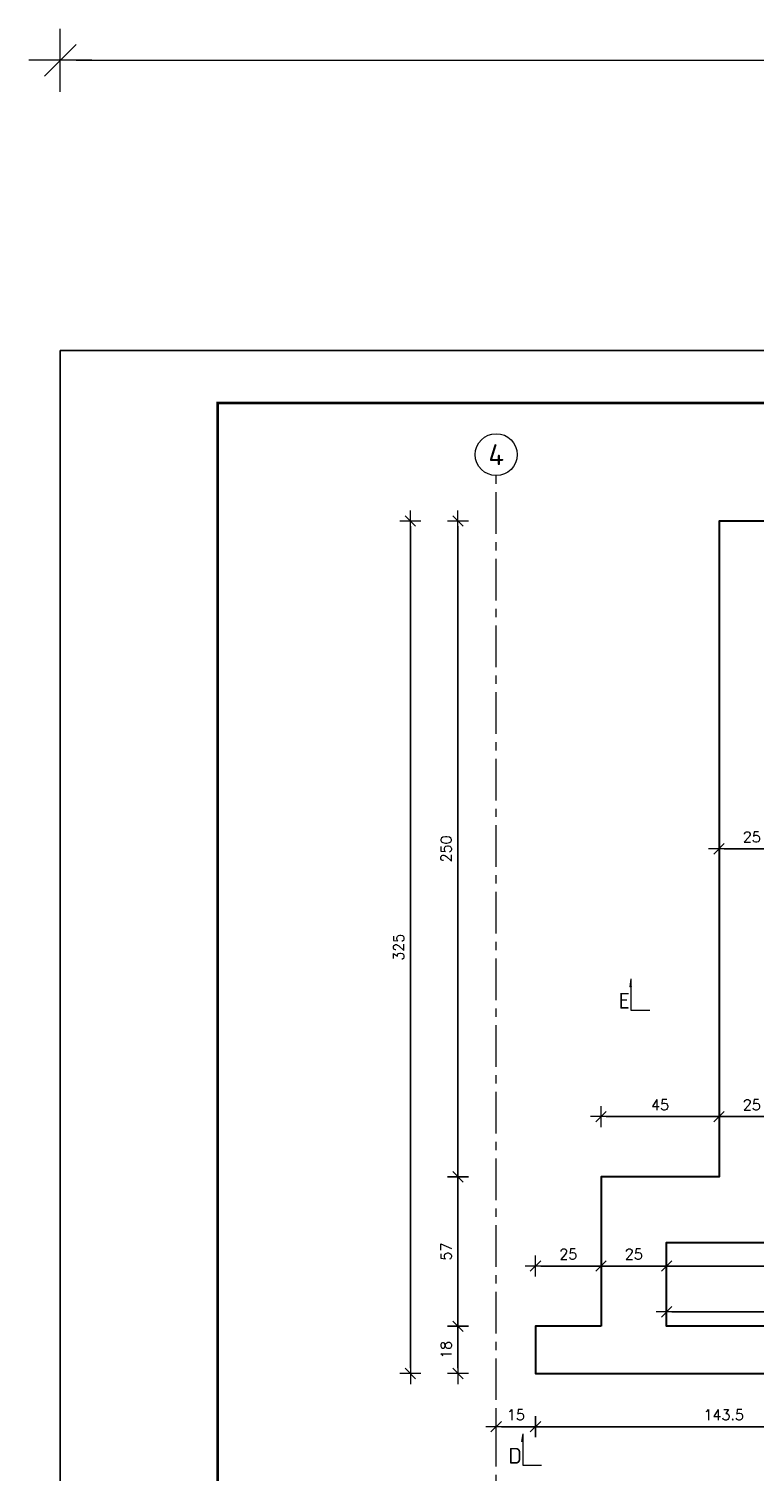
# Model space of a CAD drawing. Extents: x 72518 to 104580, y -134755 to -121361.
# Tile 8 of 45: x 72518 to 75283, y -127147 to -121648. Entities that reach past the tile are written whole.
import ezdxf

# ---------------------------------------------------------------- set-up
doc = ezdxf.new("R2010")
doc.units = 0
doc.header["$LTSCALE"] = 5
doc.header["$MEASUREMENT"] = 0
doc.linetypes.add('CENTER', pattern=[50.8, 31.75, -6.35, 6.35, -6.35])
doc.layers.add('_FORMATKA', color=8, linetype='Continuous', lineweight=15, plot=False)
for name, color, linetype, lineweight in [('_RAMKA', 7, 'Continuous', 35), ('AutoCAD_Structural_Detailing_deskowanie', 2, 'Continuous', 30), ('AutoCAD_Structural_Detailing_symbole graficzne', 7, 'Continuous', 13), ('PS_DIM', 4, 'Continuous', 13)]:
    doc.layers.add(name, color=color, linetype=linetype, lineweight=lineweight)
doc.styles.add('marta_B', font='isocpeur.ttf')
doc.styles.add('simplex', font='simplex.shx', dxfattribs={"width": 0.9})
doc.styles.add('styl2M', font='simplex.shx')
doc.dimstyles.new('1_10_PRZ', dxfattribs={"dimtxt": 2, "dimasz": 1, "dimexe": 2, "dimexo": 5, "dimgap": 1, "dimtad": 1, "dimdec": 0, "dimlfac": 10, "dimtxsty": 'simplex', "dimblk": 'dimznak', "dimcen": 2, "dimse1": 1, "dimse2": 1, "dimclrt": 3, "dimadec": 1, "dimazin": 0, "dimtfac": 1, "dimtdec": 0, "dimtix": 1, "dimtmove": 2, "dimatfit": 3, "dimldrblk": 'dim-grot', "dimfxl": 1, "dimarcsym": 0})
doc.dimstyles.new('RBCT DIM 20_M', dxfattribs={"dimtxt": 40, "dimasz": 20, "dimexe": 20, "dimexo": 150, "dimgap": 25, "dimtad": 1, "dimdec": 1, "dimlfac": 0.1, "dimzin": 9, "dimdsep": 46, "dimtxsty": 'styl2M', "dimblk": 'dimznak', "dimcen": 40, "dimse1": 1, "dimse2": 1, "dimclrd": 8, "dimclre": 8, "dimclrt": 4, "dimadec": 0, "dimazin": 0, "dimtfac": 1, "dimtdec": 1, "dimtix": 1, "dimtmove": 2, "dimatfit": 3, "dimldrblk": 'dimznak', "dimfxl": 5, "dimfxlon": 1, "dimarcsym": 0})

# ---------------------------------------------------------------- blocks, each defined once
blk = doc.blocks.new('dimznak')
at = {"color": 0}
for points in [[(0, 2), (0, -2)], [(-2, 0), (2, 0)]]:
    blk.add_lwpolyline(points, dxfattribs=at)
at = {"color": 3}
blk.add_lwpolyline([(1, 1), (-1, -1)], dxfattribs=at)
blk = doc.blocks.new('*D25')
at = {"color": 252, "lineweight": -2, "transparency": 16777216}
blk.add_line((-1497, 649.33), (-3, 649.33), dxfattribs=at)
at = {"layer": 'Defpoints', "color": 0, "transparency": 16777216}
for p in [(0, 649.33), (-1500, 594), (0, 594)]:
    blk.add_point(p, dxfattribs=at)
at = {"color": 252, "lineweight": -2, "transparency": 16777216, "xscale": 3, "yscale": 3, "zscale": 3, "rotation": 180}
blk.add_blockref('dimznak', (-1500, 649.33), dxfattribs=at)
at = {"color": 252, "lineweight": -2, "transparency": 16777216, "xscale": 3, "yscale": 3, "zscale": 3}
blk.add_blockref('dimznak', (0, 649.33), dxfattribs=at)
at = {"color": 252, "transparency": 16777216, "insert": (-750, 659.83), "char_height": 15, "attachment_point": 5, "style": 'simplex'}
blk.add_mtext('1500', dxfattribs=at)
blk = doc.blocks.new('dim-grot')
blk.add_hatch(color=256).paths.add_polyline_path([(0, 0), (-2, 0.5), (-2, -0.5)])
blk.add_lwpolyline([(0, 0), (-2, 0.5), (-2, -0.5), (0, 0)])
blk = doc.blocks.new('*D83')
at = {"layer": 'Defpoints', "color": 0, "transparency": 16777216}
for p in [(74949, -126274.4), (75949, -126274.4), (75949, -126364.6)]:
    blk.add_point(p, dxfattribs=at)
at = {"layer": 'PS_DIM', "color": 8, "lineweight": -2, "transparency": 16777216}
blk.add_line((74969, -126364.6), (75929, -126364.6), dxfattribs=at)
at = {"layer": 'PS_DIM', "color": 8, "lineweight": -2, "transparency": 16777216, "xscale": 20, "yscale": 20, "zscale": 20, "rotation": 180}
blk.add_blockref('dimznak', (74949, -126364.6), dxfattribs=at)
at = {"layer": 'PS_DIM', "color": 8, "lineweight": -2, "transparency": 16777216, "xscale": 20, "yscale": 20, "zscale": 20}
blk.add_blockref('dimznak', (75949, -126364.6), dxfattribs=at)
at = {"layer": 'PS_DIM', "color": 4, "transparency": 16777216, "insert": (75449, -126319.6), "char_height": 40, "attachment_point": 5, "style": 'styl2M', "bg_fill": 3, "box_fill_scale": 1.25, "bg_fill_color": 256, "bg_fill_true_color": 13158600, "bg_fill_transparency": 0}
blk.add_mtext('100', dxfattribs=at)
blk = doc.blocks.new('*D84')
at = {"layer": 'Defpoints', "color": 0, "transparency": 16777216}
for p in [(75884, -126539.3), (74949, -126594.4), (75884, -126594.4)]:
    blk.add_point(p, dxfattribs=at)
at = {"layer": 'PS_DIM', "color": 8, "lineweight": -2, "transparency": 16777216}
blk.add_line((74969, -126539.3), (75864, -126539.3), dxfattribs=at)
at = {"layer": 'PS_DIM', "color": 8, "lineweight": -2, "transparency": 16777216, "xscale": 20, "yscale": 20, "zscale": 20, "rotation": 180}
blk.add_blockref('dimznak', (74949, -126539.3), dxfattribs=at)
at = {"layer": 'PS_DIM', "color": 8, "lineweight": -2, "transparency": 16777216, "xscale": 20, "yscale": 20, "zscale": 20}
blk.add_blockref('dimznak', (75884, -126539.3), dxfattribs=at)
at = {"layer": 'PS_DIM', "color": 4, "transparency": 16777216, "insert": (75416.5, -126494.3), "char_height": 40, "attachment_point": 5, "style": 'styl2M', "bg_fill": 3, "box_fill_scale": 1.25, "bg_fill_color": 256, "bg_fill_true_color": 13158600, "bg_fill_transparency": 0}
blk.add_mtext('93.5', dxfattribs=at)
blk = doc.blocks.new('*D95')
at = {"layer": 'Defpoints', "color": 0, "transparency": 16777216}
for p in [(75149, -124774.4), (75399, -124774.4), (75399, -124774.4)]:
    blk.add_point(p, dxfattribs=at)
at = {"layer": 'PS_DIM', "color": 8, "lineweight": -2, "transparency": 16777216}
blk.add_line((75169, -124774.4), (75379, -124774.4), dxfattribs=at)
at = {"layer": 'PS_DIM', "color": 8, "lineweight": -2, "transparency": 16777216, "xscale": 20, "yscale": 20, "zscale": 20, "rotation": 180}
blk.add_blockref('dimznak', (75149, -124774.4), dxfattribs=at)
at = {"layer": 'PS_DIM', "color": 8, "lineweight": -2, "transparency": 16777216, "xscale": 20, "yscale": 20, "zscale": 20}
blk.add_blockref('dimznak', (75399, -124774.4), dxfattribs=at)
at = {"layer": 'PS_DIM', "color": 4, "transparency": 16777216, "insert": (75274, -124729.4), "char_height": 40, "attachment_point": 5, "style": 'styl2M', "bg_fill": 3, "box_fill_scale": 1.25, "bg_fill_color": 256, "bg_fill_true_color": 13158600, "bg_fill_transparency": 0}
blk.add_mtext('25', dxfattribs=at)
blk = doc.blocks.new('*D98')
at = {"layer": 'Defpoints', "color": 0, "transparency": 16777216}
for p in [(75149, -123524.4), (74153.8, -126024.4), (75149, -126024.4)]:
    blk.add_point(p, dxfattribs=at)
at = {"layer": 'PS_DIM', "color": 8, "lineweight": -2, "transparency": 16777216}
blk.add_line((74153.8, -123544.4), (74153.8, -126004.4), dxfattribs=at)
at = {"layer": 'PS_DIM', "color": 8, "lineweight": -2, "transparency": 16777216, "xscale": 20, "yscale": 20, "zscale": 20}
for p, rotation in [((74153.8, -123524.4), 90), ((74153.8, -126024.4), 270)]:
    blk.add_blockref('dimznak', p, dxfattribs=dict(at, rotation=rotation))
at = {"layer": 'PS_DIM', "color": 4, "transparency": 16777216, "insert": (74108.8, -124774.4), "char_height": 40, "attachment_point": 5, "rotation": 90, "style": 'styl2M', "bg_fill": 3, "box_fill_scale": 1.25, "bg_fill_color": 256, "bg_fill_true_color": 13158600, "bg_fill_transparency": 0}
blk.add_mtext('250', dxfattribs=at)
blk = doc.blocks.new('*D99')
at = {"layer": 'Defpoints', "color": 0, "transparency": 16777216}
for p in [(75149, -126024.4), (74153.8, -126594.4), (74699.3, -126594.4)]:
    blk.add_point(p, dxfattribs=at)
at = {"layer": 'PS_DIM', "color": 8, "lineweight": -2, "transparency": 16777216}
blk.add_line((74153.8, -126044.4), (74153.8, -126574.4), dxfattribs=at)
at = {"layer": 'PS_DIM', "color": 8, "lineweight": -2, "transparency": 16777216, "xscale": 20, "yscale": 20, "zscale": 20}
for p, rotation in [((74153.8, -126024.4), 90), ((74153.8, -126594.4), 270)]:
    blk.add_blockref('dimznak', p, dxfattribs=dict(at, rotation=rotation))
at = {"layer": 'PS_DIM', "color": 4, "transparency": 16777216, "insert": (74108.8, -126309.4), "char_height": 40, "attachment_point": 5, "rotation": 90, "style": 'styl2M', "bg_fill": 3, "box_fill_scale": 1.25, "bg_fill_color": 256, "bg_fill_true_color": 13158600, "bg_fill_transparency": 0}
blk.add_mtext('57', dxfattribs=at)
blk = doc.blocks.new('*D100')
at = {"layer": 'Defpoints', "color": 0, "transparency": 16777216}
for p in [(74699.3, -126594.4), (74153.8, -126774.4), (74449.5, -126774.4)]:
    blk.add_point(p, dxfattribs=at)
at = {"layer": 'PS_DIM', "color": 8, "lineweight": -2, "transparency": 16777216}
blk.add_line((74153.8, -126614.4), (74153.8, -126754.4), dxfattribs=at)
at = {"layer": 'PS_DIM', "color": 8, "lineweight": -2, "transparency": 16777216, "xscale": 20, "yscale": 20, "zscale": 20}
for p, rotation in [((74153.8, -126594.4), 90), ((74153.8, -126774.4), 270)]:
    blk.add_blockref('dimznak', p, dxfattribs=dict(at, rotation=rotation))
at = {"layer": 'PS_DIM', "color": 4, "transparency": 16777216, "insert": (74108.8, -126684.4), "char_height": 40, "attachment_point": 5, "rotation": 90, "style": 'styl2M', "bg_fill": 3, "box_fill_scale": 1.25, "bg_fill_color": 256, "bg_fill_true_color": 13158600, "bg_fill_transparency": 0}
blk.add_mtext('18', dxfattribs=at)
blk = doc.blocks.new('*D101')
at = {"layer": 'Defpoints', "color": 0, "transparency": 16777216}
for p in [(74699.3, -126364.6), (74449.5, -126594.4), (74699.3, -126594.4)]:
    blk.add_point(p, dxfattribs=at)
at = {"layer": 'PS_DIM', "color": 8, "lineweight": -2, "transparency": 16777216}
blk.add_line((74469.5, -126364.6), (74679.3, -126364.6), dxfattribs=at)
at = {"layer": 'PS_DIM', "color": 8, "lineweight": -2, "transparency": 16777216, "xscale": 20, "yscale": 20, "zscale": 20, "rotation": 180}
blk.add_blockref('dimznak', (74449.5, -126364.6), dxfattribs=at)
at = {"layer": 'PS_DIM', "color": 8, "lineweight": -2, "transparency": 16777216, "xscale": 20, "yscale": 20, "zscale": 20}
blk.add_blockref('dimznak', (74699.3, -126364.6), dxfattribs=at)
at = {"layer": 'PS_DIM', "color": 4, "transparency": 16777216, "insert": (74574.4, -126319.6), "char_height": 40, "attachment_point": 5, "style": 'styl2M', "bg_fill": 3, "box_fill_scale": 1.25, "bg_fill_color": 256, "bg_fill_true_color": 13158600, "bg_fill_transparency": 0}
blk.add_mtext('25', dxfattribs=at)
blk = doc.blocks.new('*D102')
at = {"layer": 'Defpoints', "color": 0, "transparency": 16777216}
for p in [(74949, -126274.4), (74949, -126364.6), (74699.3, -126594.4)]:
    blk.add_point(p, dxfattribs=at)
at = {"layer": 'PS_DIM', "color": 8, "lineweight": -2, "transparency": 16777216}
blk.add_line((74719.3, -126364.6), (74929, -126364.6), dxfattribs=at)
at = {"layer": 'PS_DIM', "color": 8, "lineweight": -2, "transparency": 16777216, "xscale": 20, "yscale": 20, "zscale": 20, "rotation": 180}
blk.add_blockref('dimznak', (74699.3, -126364.6), dxfattribs=at)
at = {"layer": 'PS_DIM', "color": 8, "lineweight": -2, "transparency": 16777216, "xscale": 20, "yscale": 20, "zscale": 20}
blk.add_blockref('dimznak', (74949, -126364.6), dxfattribs=at)
at = {"layer": 'PS_DIM', "color": 4, "transparency": 16777216, "insert": (74824.1, -126319.6), "char_height": 40, "attachment_point": 5, "style": 'styl2M', "bg_fill": 3, "box_fill_scale": 1.25, "bg_fill_color": 256, "bg_fill_true_color": 13158600, "bg_fill_transparency": 0}
blk.add_mtext('25', dxfattribs=at)
blk = doc.blocks.new('*D109')
at = {"layer": 'Defpoints', "color": 0, "transparency": 16777216}
for p in [(75149, -125795.2), (75149, -125795.2), (75399, -125761.5)]:
    blk.add_point(p, dxfattribs=at)
at = {"layer": 'PS_DIM', "color": 8, "lineweight": -2, "transparency": 16777216}
blk.add_line((75379, -125795.2), (75169, -125795.2), dxfattribs=at)
at = {"layer": 'PS_DIM', "color": 8, "lineweight": -2, "transparency": 16777216, "xscale": 20, "yscale": 20, "zscale": 20, "rotation": 180}
blk.add_blockref('dimznak', (75149, -125795.2), dxfattribs=at)
at = {"layer": 'PS_DIM', "color": 8, "lineweight": -2, "transparency": 16777216, "xscale": 20, "yscale": 20, "zscale": 20}
blk.add_blockref('dimznak', (75399, -125795.2), dxfattribs=at)
at = {"layer": 'PS_DIM', "color": 4, "transparency": 16777216, "insert": (75274, -125750.2), "char_height": 40, "attachment_point": 5, "style": 'styl2M', "bg_fill": 3, "box_fill_scale": 1.25, "bg_fill_color": 256, "bg_fill_true_color": 13158600, "bg_fill_transparency": 0}
blk.add_mtext('25', dxfattribs=at)
blk = doc.blocks.new('*D110')
at = {"layer": 'Defpoints', "color": 0, "transparency": 16777216}
for p in [(74699.3, -125795.2), (75149, -125795.2), (74699.3, -126024.4)]:
    blk.add_point(p, dxfattribs=at)
at = {"layer": 'PS_DIM', "color": 8, "lineweight": -2, "transparency": 16777216}
blk.add_line((75129, -125795.2), (74719.3, -125795.2), dxfattribs=at)
at = {"layer": 'PS_DIM', "color": 8, "lineweight": -2, "transparency": 16777216, "xscale": 20, "yscale": 20, "zscale": 20, "rotation": 180}
blk.add_blockref('dimznak', (74699.3, -125795.2), dxfattribs=at)
at = {"layer": 'PS_DIM', "color": 8, "lineweight": -2, "transparency": 16777216, "xscale": 20, "yscale": 20, "zscale": 20}
blk.add_blockref('dimznak', (75149, -125795.2), dxfattribs=at)
at = {"layer": 'PS_DIM', "color": 4, "transparency": 16777216, "insert": (74924.1, -125750.2), "char_height": 40, "attachment_point": 5, "style": 'styl2M', "bg_fill": 3, "box_fill_scale": 1.25, "bg_fill_color": 256, "bg_fill_true_color": 13158600, "bg_fill_transparency": 0}
blk.add_mtext('45', dxfattribs=at)
blk = doc.blocks.new('*D122')
at = {"layer": 'Defpoints', "color": 0, "transparency": 16777216}
for p in [(74449.5, -126774.4), (75884, -126774.4), (75884, -126977.1)]:
    blk.add_point(p, dxfattribs=at)
at = {"layer": 'PS_DIM', "color": 8, "lineweight": -2, "transparency": 16777216}
blk.add_line((74469.5, -126977.1), (75864, -126977.1), dxfattribs=at)
at = {"layer": 'PS_DIM', "color": 8, "lineweight": -2, "transparency": 16777216, "xscale": 20, "yscale": 20, "zscale": 20, "rotation": 180}
blk.add_blockref('dimznak', (74449.5, -126977.1), dxfattribs=at)
at = {"layer": 'PS_DIM', "color": 8, "lineweight": -2, "transparency": 16777216, "xscale": 20, "yscale": 20, "zscale": 20}
blk.add_blockref('dimznak', (75884, -126977.1), dxfattribs=at)
at = {"layer": 'PS_DIM', "color": 4, "transparency": 16777216, "insert": (75166.8, -126932.1), "char_height": 40, "attachment_point": 5, "style": 'styl2M', "bg_fill": 3, "box_fill_scale": 1.25, "bg_fill_color": 256, "bg_fill_true_color": 13158600, "bg_fill_transparency": 0}
blk.add_mtext('143.5', dxfattribs=at)
blk = doc.blocks.new('*D126')
at = {"layer": 'Defpoints', "color": 0, "transparency": 16777216}
for p in [(74299.5, -126764.5), (74449.5, -126774.4), (74299.5, -126977.1)]:
    blk.add_point(p, dxfattribs=at)
at = {"layer": 'PS_DIM', "color": 8, "lineweight": -2, "transparency": 16777216}
blk.add_line((74429.5, -126977.1), (74319.5, -126977.1), dxfattribs=at)
at = {"layer": 'PS_DIM', "color": 8, "lineweight": -2, "transparency": 16777216, "xscale": 20, "yscale": 20, "zscale": 20, "rotation": 180}
blk.add_blockref('dimznak', (74299.5, -126977.1), dxfattribs=at)
at = {"layer": 'PS_DIM', "color": 8, "lineweight": -2, "transparency": 16777216, "xscale": 20, "yscale": 20, "zscale": 20}
blk.add_blockref('dimznak', (74449.5, -126977.1), dxfattribs=at)
at = {"layer": 'PS_DIM', "color": 4, "transparency": 16777216, "insert": (74374.5, -126932.1), "char_height": 40, "attachment_point": 5, "style": 'styl2M', "bg_fill": 3, "box_fill_scale": 1.25, "bg_fill_color": 256, "bg_fill_true_color": 13158600, "bg_fill_transparency": 0}
blk.add_mtext('15', dxfattribs=at)
blk = doc.blocks.new('*D159')
at = {"layer": 'Defpoints', "color": 0, "transparency": 16777216}
for p in [(75149, -123524.4), (73972.3, -126774.4), (75166.8, -126774.4)]:
    blk.add_point(p, dxfattribs=at)
at = {"layer": 'PS_DIM', "color": 8, "lineweight": -2, "transparency": 16777216}
blk.add_line((73972.3, -123544.4), (73972.3, -126754.4), dxfattribs=at)
at = {"layer": 'PS_DIM', "color": 8, "lineweight": -2, "transparency": 16777216, "xscale": 20, "yscale": 20, "zscale": 20}
for p, rotation in [((73972.3, -123524.4), 90), ((73972.3, -126774.4), 270)]:
    blk.add_blockref('dimznak', p, dxfattribs=dict(at, rotation=rotation))
at = {"layer": 'PS_DIM', "color": 4, "transparency": 16777216, "insert": (73927.3, -125149.4), "char_height": 40, "attachment_point": 5, "rotation": 90, "style": 'styl2M', "bg_fill": 3, "box_fill_scale": 1.25, "bg_fill_color": 256, "bg_fill_true_color": 13158600, "bg_fill_transparency": 0}
blk.add_mtext('325', dxfattribs=at)
blk = doc.blocks.new('*U17')
at = {"layer": '_FORMATKA', "lineweight": -3}
blk.add_lwpolyline([(-1500, 0), (0, 0), (0, 594), (-1500, 594)], close=True, dxfattribs=at)
at = {"layer": '_RAMKA', "lineweight": -3, "const_width": 0.5}
blk.add_lwpolyline([(-1470, 10), (-10, 10), (-10, 584), (-1470, 584)], close=True, dxfattribs=at)
dim = blk.add_linear_dim(base=(0, 649.33), p1=(-1500, 594), p2=(0, 594), dimstyle='1_10_PRZ', override={"dimscale": 3, "dimtxt": 5, "dimlfac": 1, "dimclrd": 252, "dimclrt": 252})
dim.commit()
dim.dimension.update_dxf_attribs({"geometry": '*D25', "text_midpoint": (-750, 659.83)})

msp = doc.modelspace()

# ---------------------------------------------------------------- linework, layer by layer
at = {"layer": 'AutoCAD_Structural_Detailing_deskowanie'}
for points in [[(78749.01, -123524.45), (75149.01, -123524.45), (75149.01, -126024.45), (74699.26, -126024.45), (74699.26, -126594.45)], [(75884.01, -126594.45), (74949.01, -126594.45), (74949.01, -126274.45), (75949.01, -126274.45)], [(74699.26, -126594.45), (74449.51, -126594.45), (74449.51, -126774.45), (75884.01, -126774.45)]]:
    msp.add_lwpolyline(points, dxfattribs=at)
at = {"layer": 'AutoCAD_Structural_Detailing_symbole graficzne', "color": 7, "linetype": 'Continuous', "lineweight": 0}
msp.add_line((74400.38, -127123.86), (74472.38, -127123.86), dxfattribs=at)
at = {"layer": 'AutoCAD_Structural_Detailing_symbole graficzne', "color": 1, "linetype": 'Continuous', "lineweight": 18}
msp.add_circle((74299.51, -123271.56), 80, dxfattribs=at)

# ---------------------------------------------------------------- block references
at = {"layer": 'PS_DIM', "xscale": 20, "yscale": 20, "zscale": 20}
msp.add_blockref('*U17', (102637.67, -134754.9), dxfattribs=at)

# ---------------------------------------------------------------- texts
at = {"layer": 'AutoCAD_Structural_Detailing_symbole graficzne', "color": 2, "attachment_point": 5, "style": 'marta_B'}
for s, insert, char_height in [('4', (74299.51, -123271.56), 80), ('D', (74371.58, -127087.86), 60)]:
    msp.add_mtext(s, dxfattribs=dict(at, insert=insert, char_height=char_height))

# ---------------------------------------------------------------- next in the draw order: dimensions: what is measured, and where the dimension line sits
at = {"layer": 'PS_DIM'}
for base, p1, p2, picture, middle in [((75399.01, -124774.45), (75149.01, -124774.45), (75399.01, -124774.45), '*D95', (75274.01, -124729.45)), ((75949.01, -126364.61), (74949.01, -126274.45), (75949.01, -126274.45), '*D83', (75449.01, -126319.61)), ((75884.01, -126539.27), (74949.01, -126594.45), (75884.01, -126594.45), '*D84', (75416.51, -126494.27))]:
    dim = msp.add_linear_dim(base=base, p1=p1, p2=p2, dimstyle='RBCT DIM 20_M', override={"dimtfill": 1}, dxfattribs=at)
    dim.commit()
    dim.dimension.update_dxf_attribs({"geometry": picture, "text_midpoint": middle})

# ---------------------------------------------------------------- next in the draw order: dimensions: what is measured, and where the dimension line sits
dim = msp.add_linear_dim(base=(74153.76, -126024.45), p1=(75149.01, -123524.45), p2=(75149.01, -126024.45), angle=90, dimstyle='RBCT DIM 20_M', override={"dimtfill": 1}, dxfattribs=at)
dim.commit()
dim.dimension.update_dxf_attribs({"geometry": '*D98', "text_midpoint": (74108.76, -124774.45)})

# ---------------------------------------------------------------- next in the draw order: dimensions: what is measured, and where the dimension line sits
dim = msp.add_linear_dim(base=(75149.01, -125795.19), p1=(75399.01, -125761.45), p2=(75149.01, -125795.19), dimstyle='RBCT DIM 20_M', override={"dimtfill": 1}, dxfattribs=at)
dim.commit()
dim.dimension.update_dxf_attribs({"geometry": '*D109', "text_midpoint": (75274.01, -125750.19)})
dim = msp.add_linear_dim(base=(74153.76, -126594.45), p1=(75149.01, -126024.45), p2=(74699.26, -126594.45), angle=90, dimstyle='RBCT DIM 20_M', override={"dimtfill": 1}, dxfattribs=at)
dim.commit()
dim.dimension.update_dxf_attribs({"geometry": '*D99', "text_midpoint": (74108.76, -126309.45)})

# ---------------------------------------------------------------- next in the draw order: dimensions: what is measured, and where the dimension line sits
dim = msp.add_linear_dim(base=(74699.26, -125795.19), p1=(75149.01, -125795.19), p2=(74699.26, -126024.45), dimstyle='RBCT DIM 20_M', override={"dimtfill": 1}, dxfattribs=at)
dim.commit()
dim.dimension.update_dxf_attribs({"geometry": '*D110', "text_midpoint": (74924.13, -125750.19)})
dim = msp.add_linear_dim(base=(74153.76, -126774.45), p1=(74699.26, -126594.45), p2=(74449.51, -126774.45), angle=90, dimstyle='RBCT DIM 20_M', override={"dimtfill": 1}, dxfattribs=at)
dim.commit()
dim.dimension.update_dxf_attribs({"geometry": '*D100', "text_midpoint": (74108.76, -126684.45)})

# ---------------------------------------------------------------- next in the draw order: dimensions: what is measured, and where the dimension line sits
for base, p1, p2, picture, middle in [((74699.26, -126364.61), (74449.51, -126594.45), (74699.26, -126594.45), '*D101', (74574.38, -126319.61)), ((75884.00711787, -126977.14925638), (74449.50711787, -126774.44793069), (75884.00711787, -126774.44793069), '*D122', (75166.75711787, -126932.14925638))]:
    dim = msp.add_linear_dim(base=base, p1=p1, p2=p2, dimstyle='RBCT DIM 20_M', override={"dimtfill": 1}, dxfattribs=at)
    dim.commit()
    dim.dimension.update_dxf_attribs({"geometry": picture, "text_midpoint": middle})

# ---------------------------------------------------------------- next in the draw order: dimensions: what is measured, and where the dimension line sits
for base, p1, p2, picture, middle in [((74949.01, -126364.61), (74699.26, -126594.45), (74949.01, -126274.45), '*D102', (74824.13, -126319.61)), ((74299.51, -126977.15), (74449.51, -126774.45), (74299.51, -126764.45), '*D126', (74374.51, -126932.15))]:
    dim = msp.add_linear_dim(base=base, p1=p1, p2=p2, dimstyle='RBCT DIM 20_M', override={"dimtfill": 1}, dxfattribs=at)
    dim.commit()
    dim.dimension.update_dxf_attribs({"geometry": picture, "text_midpoint": middle})

# ---------------------------------------------------------------- next in the draw order: hatches: boundary and pattern name
at = {"layer": 'AutoCAD_Structural_Detailing_symbole graficzne', "linetype": 'Continuous', "lineweight": 0}
msp.add_hatch(color=7, dxfattribs=at).paths.add_polyline_path([(74400.38, -127003.86), (74400.38, -127033.86), (74404.66, -127033.86)], flags=0)

# ---------------------------------------------------------------- next in the draw order: linework, layer by layer
at = {"layer": 'AutoCAD_Structural_Detailing_symbole graficzne', "color": 7, "linetype": 'Continuous', "lineweight": 0}
for p, q in [((74400.38, -127003.86), (74396.11, -127033.86)), ((74400.38, -127003.86), (74400.38, -127123.86)), ((74400.38, -127033.86), (74396.11, -127033.86))]:
    msp.add_line(p, q, dxfattribs=at)

# ---------------------------------------------------------------- next in the draw order: dimensions: what is measured, and where the dimension line sits
at = {"layer": 'PS_DIM'}
dim = msp.add_linear_dim(base=(73972.27, -126774.45), p1=(75149.01, -123524.45), p2=(75166.76, -126774.45), angle=90, dimstyle='RBCT DIM 20_M', override={"dimtfill": 1}, dxfattribs=at)
dim.commit()
dim.dimension.update_dxf_attribs({"geometry": '*D159', "text_midpoint": (73927.27, -125149.45)})

# ---------------------------------------------------------------- next in the draw order: hatches: boundary and pattern name
at = {"layer": 'AutoCAD_Structural_Detailing_symbole graficzne', "linetype": 'Continuous', "lineweight": 0}
msp.add_hatch(color=7, dxfattribs=at).paths.add_polyline_path([(74812.7, -125269.66), (74812.7, -125299.66), (74816.97, -125299.66)], flags=0)

# ---------------------------------------------------------------- next in the draw order: linework, layer by layer
at = {"layer": 'AutoCAD_Structural_Detailing_symbole graficzne', "color": 5, "linetype": 'CENTER'}
msp.add_line((74299.51, -130177.35), (74299.51, -123351.56), dxfattribs=at)
at = {"layer": 'AutoCAD_Structural_Detailing_symbole graficzne', "color": 7, "linetype": 'Continuous', "lineweight": 0}
for p, q in [((74812.7, -125269.66), (74808.42, -125299.66)), ((74812.7, -125299.66), (74808.42, -125299.66)), ((74812.7, -125269.66), (74812.7, -125389.66)), ((74812.7, -125389.66), (74884.7, -125389.66))]:
    msp.add_line(p, q, dxfattribs=at)

# ---------------------------------------------------------------- next in the draw order: texts
at = {"layer": 'AutoCAD_Structural_Detailing_symbole graficzne', "color": 2, "insert": (74787.5, -125353.66), "char_height": 60, "attachment_point": 5, "style": 'marta_B'}
msp.add_mtext('E', dxfattribs=at)

doc.saveas('drawing.dxf')
